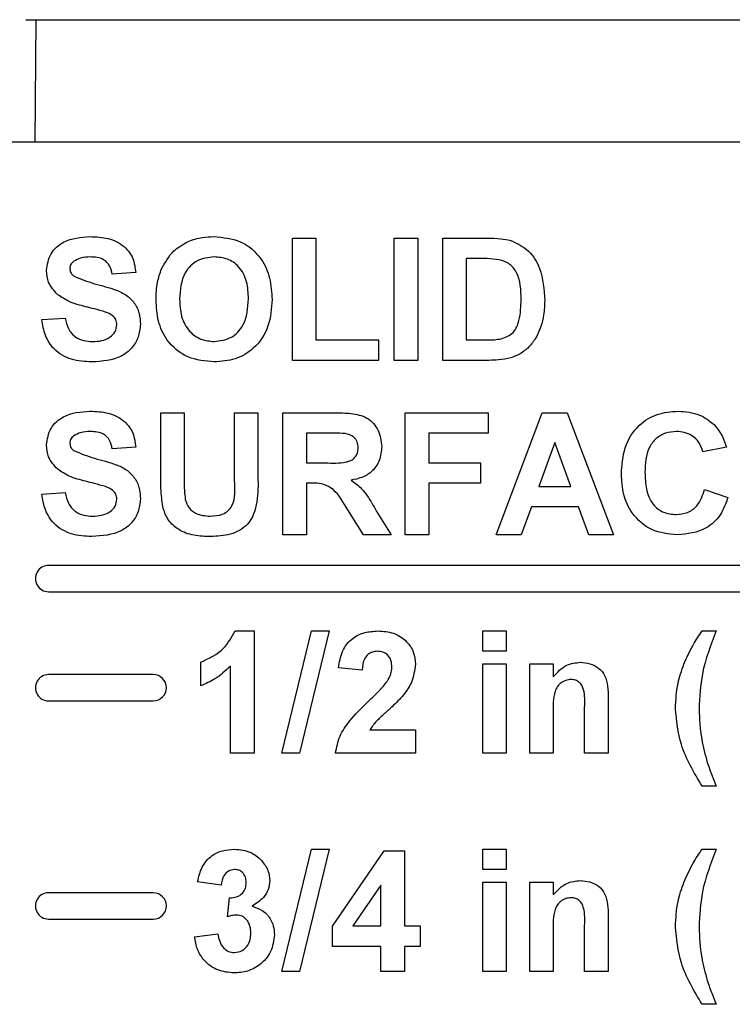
# Model space of a CAD drawing. Header units: inches. Extents: x 0.3 to 33.8, y 0.2 to 21.7.
# Tile 60 of 209: x 13.46 to 13.623, y 9.584 to 9.81. Entities that reach past the tile are written whole.
import ezdxf

# ---------------------------------------------------------------- set-up
doc = ezdxf.new("R2010")
doc.units = ezdxf.units.IN
doc.header["$MEASUREMENT"] = 0

msp = doc.modelspace()

# ---------------------------------------------------------------- linework, layer by layer
at = {"color": 7, "linetype": 'Continuous', "lineweight": 25}
for p, q in [((13.46112766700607, 9.809761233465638), (14.06216395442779, 9.809761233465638)), ((13.46344158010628, 9.809761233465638), (13.46321717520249, 9.781710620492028)), ((13.72513317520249, 9.781710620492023), (13.12513317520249, 9.781710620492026)), ((13.52220497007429, 9.759710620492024), (13.5275895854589, 9.759710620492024)), ((13.52220497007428, 9.731710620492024), (13.52220497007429, 9.759710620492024)), ((13.5275895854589, 9.759710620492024), (13.5275895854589, 9.73637728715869)), ((13.54553830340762, 9.759710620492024), (13.55092291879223, 9.759710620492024)), ((13.54553830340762, 9.731710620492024), (13.54553830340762, 9.759710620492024)), ((13.55092291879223, 9.759710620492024), (13.55092291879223, 9.731710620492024)), ((13.55666650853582, 9.759710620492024), (13.56693654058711, 9.759710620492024)), ((13.55666650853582, 9.731710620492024), (13.55666650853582, 9.759710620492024)), ((13.56471538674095, 9.755043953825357), (13.56205112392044, 9.755043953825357)), ((13.56205112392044, 9.755043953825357), (13.56205112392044, 9.73637728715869)), ((13.48630753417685, 9.751813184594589), (13.48092291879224, 9.751454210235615)), ((13.46476907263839, 9.741043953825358), (13.470153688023, 9.741402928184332)), ((13.5275895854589, 9.73637728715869), (13.54194855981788, 9.73637728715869)), ((13.54194855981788, 9.73637728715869), (13.54194855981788, 9.731710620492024)), ((13.56205112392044, 9.73637728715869), (13.56648221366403, 9.73637728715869)), ((13.54194855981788, 9.731710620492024), (13.52220497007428, 9.731710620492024)), ((13.55092291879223, 9.731710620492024), (13.54553830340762, 9.731710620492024)), ((13.56723942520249, 9.731710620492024), (13.55666650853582, 9.731710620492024)), ((13.49205112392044, 9.719710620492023), (13.49743573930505, 9.719710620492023)), ((13.49205112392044, 9.704835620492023), (13.49205112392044, 9.719710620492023)), ((13.49743573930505, 9.719710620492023), (13.49743573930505, 9.704515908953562)), ((13.50892291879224, 9.719710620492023), (13.51430753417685, 9.719710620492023)), ((13.50892291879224, 9.704190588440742), (13.50892291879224, 9.719710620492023)), ((13.51430753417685, 9.719710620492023), (13.51430753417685, 9.705065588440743)), ((13.52005112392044, 9.719710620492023), (13.53180192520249, 9.719710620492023)), ((13.52005112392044, 9.691710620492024), (13.52005112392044, 9.719710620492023)), ((13.54805112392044, 9.719710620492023), (13.56707676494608, 9.719710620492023)), ((13.54805112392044, 9.691710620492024), (13.54805112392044, 9.719710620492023)), ((13.56707676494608, 9.719710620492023), (13.56707676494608, 9.715043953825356)), ((13.56887163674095, 9.691710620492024), (13.57944455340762, 9.719710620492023)), ((13.57944455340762, 9.719710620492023), (13.58516009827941, 9.719710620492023)), ((13.58516009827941, 9.719710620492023), (13.59579471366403, 9.691710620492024)), ((13.52543573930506, 9.715043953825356), (13.52543573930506, 9.708223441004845)), ((13.53001266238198, 9.715043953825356), (13.52543573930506, 9.715043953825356)), ((13.55343573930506, 9.715043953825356), (13.55343573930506, 9.708223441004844)), ((13.56707676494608, 9.715043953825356), (13.55343573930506, 9.715043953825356)), ((13.48630753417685, 9.711813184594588), (13.48092291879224, 9.711454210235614)), ((13.58233317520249, 9.71289010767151), (13.57867051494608, 9.702838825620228)), ((13.58601266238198, 9.702838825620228), (13.58233317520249, 9.71289010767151)), ((13.62164086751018, 9.711813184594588), (13.61625625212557, 9.710736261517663)), ((13.52543573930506, 9.708223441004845), (13.52977147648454, 9.708223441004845)), ((13.55343573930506, 9.708223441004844), (13.56528189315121, 9.708223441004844)), ((13.56528189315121, 9.708223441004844), (13.56528189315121, 9.703556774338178)), ((13.52664166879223, 9.703556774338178), (13.52543573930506, 9.703556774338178)), ((13.52543573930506, 9.703556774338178), (13.52543573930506, 9.691710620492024)), ((13.56528189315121, 9.703556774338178), (13.55343573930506, 9.703556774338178)), ((13.55343573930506, 9.703556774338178), (13.55343573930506, 9.691710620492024)), ((13.57867051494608, 9.702838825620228), (13.58601266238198, 9.702838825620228)), ((13.46476907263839, 9.701043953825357), (13.470153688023, 9.701402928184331)), ((13.61661522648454, 9.70212087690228), (13.62199984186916, 9.700326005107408)), ((13.57697660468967, 9.698172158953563), (13.5746208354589, 9.691710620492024)), ((13.58772339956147, 9.698172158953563), (13.57697660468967, 9.698172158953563)), ((13.59008477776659, 9.691710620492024), (13.58772339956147, 9.698172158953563)), ((13.5385270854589, 9.691710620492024), (13.53454471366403, 9.698065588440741)), ((13.54142692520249, 9.69725228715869), (13.54482035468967, 9.691710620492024)), ((13.52543573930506, 9.691710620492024), (13.52005112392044, 9.691710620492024)), ((13.54482035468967, 9.691710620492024), (13.5385270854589, 9.691710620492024)), ((13.55343573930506, 9.691710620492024), (13.54805112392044, 9.691710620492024)), ((13.5746208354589, 9.691710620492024), (13.56887163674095, 9.691710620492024)), ((13.59579471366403, 9.691710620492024), (13.59008477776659, 9.691710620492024)), ((13.66033317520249, 9.684710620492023), (13.46633317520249, 9.684710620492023)), ((13.46633317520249, 9.678710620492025), (13.66033317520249, 9.678710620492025)), ((13.509091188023, 9.669710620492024), (13.51341009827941, 9.669710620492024)), ((13.51341009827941, 9.669710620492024), (13.51341009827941, 9.641710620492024)), ((13.51975945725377, 9.641710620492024), (13.52658557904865, 9.669710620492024)), ((13.53064086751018, 9.669710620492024), (13.52382035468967, 9.641710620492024)), ((13.52658557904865, 9.669710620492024), (13.53064086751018, 9.669710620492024)), ((13.56582035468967, 9.669710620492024), (13.57120497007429, 9.669710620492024)), ((13.56582035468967, 9.665043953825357), (13.56582035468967, 9.669710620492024)), ((13.57120497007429, 9.669710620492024), (13.57120497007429, 9.665043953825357)), ((13.61607676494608, 9.669710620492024), (13.61930753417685, 9.669710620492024)), ((13.57120497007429, 9.665043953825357), (13.56582035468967, 9.665043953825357)), ((13.50120497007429, 9.657146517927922), (13.50120497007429, 9.662531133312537)), ((13.56582035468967, 9.662172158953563), (13.57120497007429, 9.662172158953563)), ((13.56582035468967, 9.641710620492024), (13.56582035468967, 9.662172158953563)), ((13.57120497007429, 9.662172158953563), (13.57120497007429, 9.641710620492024)), ((13.5765895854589, 9.662172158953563), (13.58197420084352, 9.662172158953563)), ((13.5765895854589, 9.641710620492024), (13.5765895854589, 9.662172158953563)), ((13.58197420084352, 9.662172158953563), (13.58197420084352, 9.659221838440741)), ((13.5080254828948, 9.641710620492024), (13.5080254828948, 9.66164491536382)), ((13.53817932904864, 9.660736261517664), (13.53279471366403, 9.661263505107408)), ((13.49033317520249, 9.659710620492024), (13.46633317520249, 9.659710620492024)), ((13.46633317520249, 9.653710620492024), (13.49033317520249, 9.653710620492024)), ((13.59453830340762, 9.65436446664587), (13.59453830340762, 9.641710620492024)), ((13.58197420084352, 9.65102712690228), (13.58197420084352, 9.641710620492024)), ((13.589153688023, 9.641710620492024), (13.589153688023, 9.652210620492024)), ((13.53997980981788, 9.64709523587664), (13.55038445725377, 9.64709523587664)), ((13.55038445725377, 9.64709523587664), (13.55038445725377, 9.641710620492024)), ((13.51341009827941, 9.641710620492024), (13.5080254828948, 9.641710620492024)), ((13.52382035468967, 9.641710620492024), (13.51975945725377, 9.641710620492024)), ((13.55038445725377, 9.641710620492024), (13.53207676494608, 9.641710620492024)), ((13.57120497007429, 9.641710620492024), (13.56582035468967, 9.641710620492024)), ((13.58197420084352, 9.641710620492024), (13.5765895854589, 9.641710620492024)), ((13.59453830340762, 9.641710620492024), (13.589153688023, 9.641710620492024)), ((13.61930753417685, 9.634172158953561), (13.61607676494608, 9.634172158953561)), ((13.51975945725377, 9.591710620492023), (13.52658557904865, 9.619710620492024)), ((13.53064086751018, 9.619710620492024), (13.52382035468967, 9.591710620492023)), ((13.52658557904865, 9.619710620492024), (13.53064086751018, 9.619710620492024)), ((13.53135881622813, 9.602104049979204), (13.54319936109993, 9.61935164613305)), ((13.54319936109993, 9.61935164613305), (13.54787163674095, 9.61935164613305)), ((13.54787163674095, 9.61935164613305), (13.54787163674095, 9.60212087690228)), ((13.56582035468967, 9.619710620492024), (13.57120497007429, 9.619710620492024)), ((13.56582035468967, 9.615043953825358), (13.56582035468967, 9.619710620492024)), ((13.57120497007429, 9.619710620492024), (13.57120497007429, 9.615043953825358)), ((13.61607676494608, 9.619710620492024), (13.61930753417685, 9.619710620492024)), ((13.57120497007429, 9.615043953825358), (13.56582035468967, 9.615043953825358)), ((13.50587163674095, 9.611454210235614), (13.50048702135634, 9.612261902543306)), ((13.54248702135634, 9.611442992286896), (13.53608718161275, 9.60212087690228)), ((13.54248702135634, 9.60212087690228), (13.54248702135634, 9.611442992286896)), ((13.56582035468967, 9.612172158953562), (13.57120497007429, 9.612172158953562)), ((13.56582035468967, 9.591710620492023), (13.56582035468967, 9.612172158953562)), ((13.57120497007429, 9.612172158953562), (13.57120497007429, 9.591710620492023)), ((13.5765895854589, 9.612172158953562), (13.58197420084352, 9.612172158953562)), ((13.5765895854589, 9.591710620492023), (13.5765895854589, 9.612172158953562)), ((13.58197420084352, 9.612172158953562), (13.58197420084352, 9.609221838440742)), ((13.49033317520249, 9.609710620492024), (13.46633317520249, 9.609710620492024)), ((13.50730753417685, 9.604235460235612), (13.50781234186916, 9.608582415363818)), ((13.46633317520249, 9.603710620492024), (13.49033317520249, 9.603710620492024)), ((13.59453830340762, 9.60436446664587), (13.59453830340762, 9.591710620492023)), ((13.53135881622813, 9.597454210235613), (13.53135881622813, 9.602104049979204)), ((13.53608718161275, 9.60212087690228), (13.54248702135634, 9.60212087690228)), ((13.54787163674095, 9.60212087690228), (13.5514613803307, 9.60212087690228)), ((13.5514613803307, 9.60212087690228), (13.5514613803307, 9.597454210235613)), ((13.589153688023, 9.591710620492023), (13.589153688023, 9.602210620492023)), ((13.49976907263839, 9.59966414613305), (13.505153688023, 9.600326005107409)), ((13.58197420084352, 9.60102712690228), (13.58197420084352, 9.591710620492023)), ((13.54248702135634, 9.597454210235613), (13.53135881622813, 9.597454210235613)), ((13.54248702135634, 9.591710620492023), (13.54248702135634, 9.597454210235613)), ((13.5514613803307, 9.597454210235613), (13.54787163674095, 9.597454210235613)), ((13.54787163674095, 9.597454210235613), (13.54787163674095, 9.591710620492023)), ((13.52382035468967, 9.591710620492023), (13.51975945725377, 9.591710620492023)), ((13.54787163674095, 9.591710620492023), (13.54248702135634, 9.591710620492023)), ((13.57120497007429, 9.591710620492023), (13.56582035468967, 9.591710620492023)), ((13.58197420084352, 9.591710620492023), (13.5765895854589, 9.591710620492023)), ((13.59453830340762, 9.591710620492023), (13.589153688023, 9.591710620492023)), ((13.61930753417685, 9.584172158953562), (13.61607676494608, 9.584172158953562))]:
    msp.add_line(p, q, dxfattribs=at)
for centre, start, end in [((13.46633317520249, 9.681710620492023), 90, 270.0000000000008), ((13.46633317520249, 9.656710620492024), 90, 270.0000000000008), ((13.49033317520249, 9.656710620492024), 270.0000000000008, 90), ((13.46633317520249, 9.606710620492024), 90, 270.0000000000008), ((13.49033317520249, 9.606710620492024), 270.0000000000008, 90)]:
    msp.add_arc(centre, 0.003000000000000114, start, end, dxfattribs=at)
for points, knots in [([(13.46584599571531, 9.752334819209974), (13.46606084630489, 9.753657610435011), (13.46649044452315, 9.756302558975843), (13.47028299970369, 9.75965169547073), (13.47372103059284, 9.75991097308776), (13.47582436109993, 9.760069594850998)], [0, 0, 0, 0, 0.2797478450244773, 0.5593616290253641, 0.9999999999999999, 0.9999999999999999, 0.9999999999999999, 0.9999999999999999]), ([(13.47582436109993, 9.760069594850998), (13.47723177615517, 9.760009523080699), (13.4800369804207, 9.759889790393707), (13.48368209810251, 9.758137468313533), (13.48590720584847, 9.75512319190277), (13.48617399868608, 9.752917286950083), (13.48630753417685, 9.751813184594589)], [0, 0, 0, 0, 0.2810153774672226, 0.560108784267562, 0.7798250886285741, 1, 1, 1, 1]), ([(13.49831634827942, 9.758970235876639), (13.49938930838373, 9.759334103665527), (13.50130679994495, 9.759984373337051), (13.50332715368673, 9.760043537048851), (13.50421698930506, 9.760069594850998)], [0, 0, 0, 0, 0.559564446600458, 1, 1, 1, 1]), ([(13.50421698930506, 9.760069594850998), (13.50630304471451, 9.759871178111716), (13.5104677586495, 9.759475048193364), (13.51510334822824, 9.755516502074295), (13.51727565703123, 9.750560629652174), (13.51745066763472, 9.747302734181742), (13.51753830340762, 9.745671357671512)], [0, 0, 0, 0, 0.2798306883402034, 0.5586691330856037, 0.7790055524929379, 1, 1, 1, 1]), ([(13.56693654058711, 9.759710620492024), (13.56793654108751, 9.759704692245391), (13.56972149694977, 9.759694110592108), (13.57146867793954, 9.759335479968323), (13.57223702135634, 9.759177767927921)], [0, 0, 0, 0, 0.5602382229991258, 1, 1, 1, 1]), ([(13.57223702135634, 9.759177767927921), (13.57368205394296, 9.758493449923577), (13.57657829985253, 9.757121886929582), (13.57959863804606, 9.752021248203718), (13.57984764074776, 9.747937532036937), (13.57999984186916, 9.745441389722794)], [0, 0, 0, 0, 0.2790721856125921, 0.5593380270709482, 1, 1, 1, 1]), ([(13.49222500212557, 9.752660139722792), (13.49305270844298, 9.75415011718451), (13.4945308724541, 9.756811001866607), (13.49715959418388, 9.758310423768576), (13.49831634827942, 9.758970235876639)], [0, 0, 0, 0, 0.5599556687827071, 1, 1, 1, 1]), ([(13.47589166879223, 9.755402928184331), (13.47513940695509, 9.75537934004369), (13.47379738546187, 9.755337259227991), (13.47262599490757, 9.754693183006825), (13.47211122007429, 9.754410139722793)], [0, 0, 0, 0, 0.5605438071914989, 1, 1, 1, 1]), ([(13.48092291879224, 9.751454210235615), (13.48077986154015, 9.752111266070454), (13.48049513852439, 9.753418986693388), (13.47873880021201, 9.75526084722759), (13.47697256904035, 9.755348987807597), (13.47589166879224, 9.755402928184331)], [0, 0, 0, 0, 0.2815214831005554, 0.5603046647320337, 1, 1, 1, 1]), ([(13.50428429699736, 9.755402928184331), (13.50295238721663, 9.755249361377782), (13.50029179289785, 9.754942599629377), (13.49673663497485, 9.751305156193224), (13.49650218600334, 9.747844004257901), (13.49635881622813, 9.745727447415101)], [0, 0, 0, 0, 0.2802777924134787, 0.5598768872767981, 1, 1, 1, 1]), ([(13.512153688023, 9.745805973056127), (13.51209652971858, 9.747124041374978), (13.51198265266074, 9.749750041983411), (13.51028845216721, 9.753149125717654), (13.5073950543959, 9.755140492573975), (13.50532220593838, 9.755315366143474), (13.50428429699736, 9.755402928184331)], [0, 0, 0, 0, 0.2810873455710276, 0.5600131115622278, 0.7796914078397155, 1, 1, 1, 1]), ([(13.56958397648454, 9.754774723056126), (13.56867800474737, 9.754872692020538), (13.56705948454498, 9.75504771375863), (13.56543191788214, 9.755045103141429), (13.56471538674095, 9.755043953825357)], [0, 0, 0, 0, 0.559753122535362, 1, 1, 1, 1]), ([(13.57461522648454, 9.745699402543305), (13.57456290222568, 9.747877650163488), (13.5744899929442, 9.750912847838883), (13.57200958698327, 9.754026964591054), (13.57039299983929, 9.754525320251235), (13.56958397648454, 9.754774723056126)], [0, 0, 0, 0, 0.5594292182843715, 0.7795157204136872, 1, 1, 1, 1]), ([(13.4684317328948, 9.746753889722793), (13.46760751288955, 9.747646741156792), (13.46613376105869, 9.749243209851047), (13.46593402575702, 9.751389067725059), (13.46584599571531, 9.752334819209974)], [0, 0, 0, 0, 0.5592664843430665, 1, 1, 1, 1]), ([(13.47211122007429, 9.754410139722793), (13.47182790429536, 9.75415090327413), (13.47132085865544, 9.753686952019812), (13.4712582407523, 9.75300952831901), (13.47123061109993, 9.752710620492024)], [0, 0, 0, 0, 0.5587579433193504, 1, 1, 1, 1]), ([(13.47123061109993, 9.752710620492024), (13.47128326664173, 9.75234624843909), (13.47137755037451, 9.751693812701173), (13.47185148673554, 9.75124355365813), (13.47206073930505, 9.751044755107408)], [0, 0, 0, 0, 0.558479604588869, 0.9999999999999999, 0.9999999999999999, 0.9999999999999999, 0.9999999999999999]), ([(13.49097420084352, 9.745542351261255), (13.49101229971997, 9.74690824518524), (13.49108031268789, 9.749346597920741), (13.49187533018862, 9.751647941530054), (13.49222500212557, 9.752660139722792)], [0, 0, 0, 0, 0.5601707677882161, 1, 1, 1, 1]), ([(13.47206073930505, 9.751044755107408), (13.47365379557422, 9.75040352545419), (13.47684761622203, 9.749117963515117), (13.48107604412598, 9.748249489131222), (13.4842205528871, 9.746755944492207), (13.48609536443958, 9.744917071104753), (13.48724260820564, 9.742531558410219), (13.48733713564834, 9.740803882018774), (13.48738445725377, 9.73993898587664)], [0, 0, 0, 0, 0.2494230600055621, 0.5000529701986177, 0.625203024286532, 0.7501423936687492, 0.8749181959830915, 1, 1, 1, 1]), ([(13.47483157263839, 9.744005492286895), (13.47355049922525, 9.744328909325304), (13.4712660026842, 9.744905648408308), (13.469296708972, 9.746189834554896), (13.4684317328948, 9.746753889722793)], [0, 0, 0, 0, 0.5607683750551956, 1, 1, 1, 1]), ([(13.50429551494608, 9.73135164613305), (13.50222438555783, 9.731539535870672), (13.49809086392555, 9.731914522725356), (13.49345119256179, 9.735788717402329), (13.49124201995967, 9.740688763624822), (13.4910635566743, 9.743922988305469), (13.49097420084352, 9.745542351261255)], [0, 0, 0, 0, 0.279942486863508, 0.5587040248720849, 0.7790449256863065, 1, 1, 1, 1]), ([(13.49635881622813, 9.745727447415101), (13.49642311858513, 9.744402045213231), (13.49655128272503, 9.741760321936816), (13.49830733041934, 9.73838640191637), (13.50116229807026, 9.73632978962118), (13.50324325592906, 9.736122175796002), (13.50428429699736, 9.736018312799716)], [0, 0, 0, 0, 0.281020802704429, 0.5601161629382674, 0.7799392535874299, 0.9999999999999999, 0.9999999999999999, 0.9999999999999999, 0.9999999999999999]), ([(13.50428429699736, 9.736018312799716), (13.5056152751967, 9.73619032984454), (13.50827621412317, 9.73653423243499), (13.51176547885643, 9.740233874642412), (13.51200638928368, 9.743691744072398), (13.51215368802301, 9.745805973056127)], [0, 0, 0, 0, 0.279991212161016, 0.5597683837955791, 1, 1, 1, 1]), ([(13.51753830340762, 9.745671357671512), (13.51740037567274, 9.74360127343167), (13.51712531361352, 9.739473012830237), (13.51386274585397, 9.734452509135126), (13.50916483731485, 9.731703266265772), (13.50592014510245, 9.731468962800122), (13.50429551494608, 9.73135164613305)], [0, 0, 0, 0, 0.2805510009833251, 0.5594881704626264, 0.7794339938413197, 1, 1, 1, 1]), ([(13.57006634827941, 9.736646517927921), (13.57106165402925, 9.737025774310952), (13.57305811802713, 9.737786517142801), (13.57448497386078, 9.741469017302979), (13.57456575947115, 9.744092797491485), (13.57461522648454, 9.745699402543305)], [0, 0, 0, 0, 0.278191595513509, 0.5580189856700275, 1, 1, 1, 1]), ([(13.47937484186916, 9.742788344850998), (13.47853105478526, 9.743031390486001), (13.47702417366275, 9.743465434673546), (13.4755015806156, 9.743840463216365), (13.47483157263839, 9.744005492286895)], [0, 0, 0, 0, 0.5599559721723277, 1, 1, 1, 1]), ([(13.57999984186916, 9.745441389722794), (13.57997228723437, 9.744309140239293), (13.57992308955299, 9.742287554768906), (13.57938430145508, 9.740340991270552), (13.57914727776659, 9.739484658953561)], [0, 0, 0, 0, 0.5600799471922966, 1, 1, 1, 1]), ([(13.47624503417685, 9.73135164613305), (13.47467028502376, 9.731432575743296), (13.47153251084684, 9.731593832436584), (13.46756971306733, 9.733870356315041), (13.46541181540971, 9.737395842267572), (13.46498355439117, 9.739826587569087), (13.46476907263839, 9.741043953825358)], [0, 0, 0, 0, 0.2807150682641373, 0.559340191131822, 0.7793086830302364, 1, 1, 1, 1]), ([(13.470153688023, 9.741402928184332), (13.47035181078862, 9.740570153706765), (13.4707466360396, 9.738910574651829), (13.47231675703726, 9.736994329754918), (13.47438197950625, 9.736126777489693), (13.47572057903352, 9.736054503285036), (13.47639086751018, 9.736018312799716)], [0, 0, 0, 0, 0.2805819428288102, 0.5591524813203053, 0.77925062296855, 1, 1, 1, 1]), ([(13.48199984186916, 9.73988289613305), (13.48195946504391, 9.740280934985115), (13.48187877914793, 9.741076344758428), (13.48090200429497, 9.742189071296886), (13.47995474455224, 9.742560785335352), (13.47937484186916, 9.742788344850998)], [0, 0, 0, 0, 0.27977870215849, 0.5590879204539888, 1, 1, 1, 1]), ([(13.48738445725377, 9.73993898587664), (13.48727689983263, 9.738953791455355), (13.4870617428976, 9.736983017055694), (13.4854802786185, 9.734391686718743), (13.48201118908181, 9.7317085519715), (13.478621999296, 9.731498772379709), (13.47624503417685, 9.73135164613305)], [0, 0, 0, 0, 0.1869662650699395, 0.374005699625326, 0.5609668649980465, 1, 1, 1, 1]), ([(13.47639086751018, 9.736018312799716), (13.47710214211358, 9.736047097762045), (13.4785210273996, 9.736104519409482), (13.48038141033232, 9.736864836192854), (13.48172654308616, 9.73821176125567), (13.48190890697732, 9.739326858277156), (13.48199984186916, 9.73988289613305)], [0, 0, 0, 0, 0.2812281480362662, 0.5610076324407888, 0.7810985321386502, 1, 1, 1, 1]), ([(13.57914727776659, 9.739484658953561), (13.57874817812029, 9.73846281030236), (13.578035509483, 9.736638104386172), (13.57673535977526, 9.735179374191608), (13.57616330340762, 9.734537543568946)], [0, 0, 0, 0, 0.560007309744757, 0.9999999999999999, 0.9999999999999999, 0.9999999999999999, 0.9999999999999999]), ([(13.56648221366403, 9.73637728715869), (13.56715560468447, 9.736377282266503), (13.56835762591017, 9.736377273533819), (13.56954441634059, 9.736564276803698), (13.57006634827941, 9.736646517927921)], [0, 0, 0, 0, 0.5602155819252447, 1, 1, 1, 1]), ([(13.57616330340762, 9.734537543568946), (13.57549360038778, 9.733999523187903), (13.57429651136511, 9.733037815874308), (13.57285128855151, 9.732529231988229), (13.5722145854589, 9.732305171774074)], [0, 0, 0, 0, 0.5594429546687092, 1, 1, 1, 1]), ([(13.5722145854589, 9.732305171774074), (13.57129706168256, 9.732099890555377), (13.56965739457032, 9.731733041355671), (13.56797873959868, 9.731717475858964), (13.56723942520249, 9.731710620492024)], [0, 0, 0, 0, 0.5595793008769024, 1, 1, 1, 1]), ([(13.46584599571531, 9.712334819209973), (13.46606084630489, 9.713657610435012), (13.46649044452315, 9.716302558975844), (13.47028299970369, 9.71965169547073), (13.47372103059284, 9.71991097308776), (13.47582436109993, 9.720069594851)], [0, 0, 0, 0, 0.279747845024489, 0.5593616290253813, 1, 1, 1, 1]), ([(13.47582436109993, 9.720069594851), (13.47723177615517, 9.7200095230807), (13.4800369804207, 9.719889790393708), (13.48368209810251, 9.718137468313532), (13.48590720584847, 9.715123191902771), (13.48617399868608, 9.712917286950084), (13.48630753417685, 9.711813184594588)], [0, 0, 0, 0, 0.2810153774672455, 0.5601087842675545, 0.7798250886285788, 1, 1, 1, 1]), ([(13.53180192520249, 9.719710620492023), (13.53307343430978, 9.719690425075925), (13.53560765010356, 9.71965017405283), (13.53885001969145, 9.718979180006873), (13.54082558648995, 9.717307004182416), (13.54228460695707, 9.715166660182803), (13.54251395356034, 9.713236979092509), (13.54266650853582, 9.711953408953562)], [0, 0, 0, 0, 0.2511382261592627, 0.5005378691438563, 0.6257426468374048, 0.7510544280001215, 0.9999999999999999, 0.9999999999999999, 0.9999999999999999, 0.9999999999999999]), ([(13.5975895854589, 9.705648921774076), (13.59771504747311, 9.707706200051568), (13.59796518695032, 9.711807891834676), (13.60110939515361, 9.71683927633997), (13.60571223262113, 9.719692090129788), (13.60893734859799, 9.719943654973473), (13.61055192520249, 9.720069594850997)], [0, 0, 0, 0, 0.2806884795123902, 0.5596217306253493, 0.7795352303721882, 1, 1, 1, 1]), ([(13.61055192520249, 9.720069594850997), (13.61227081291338, 9.7199441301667), (13.61534073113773, 9.719720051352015), (13.61774864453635, 9.717836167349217), (13.6188083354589, 9.717007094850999)], [0, 0, 0, 0, 0.5599131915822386, 1, 1, 1, 1]), ([(13.6188083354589, 9.717007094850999), (13.61951987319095, 9.716135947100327), (13.62079284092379, 9.714577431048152), (13.62138132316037, 9.712659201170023), (13.62164086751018, 9.711813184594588)], [0, 0, 0, 0, 0.5589597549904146, 1, 1, 1, 1]), ([(13.47211122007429, 9.714410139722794), (13.47182790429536, 9.714150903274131), (13.47132085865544, 9.713686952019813), (13.4712582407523, 9.713009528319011), (13.47123061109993, 9.712710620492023)], [0, 0, 0, 0, 0.5587579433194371, 1, 1, 1, 1]), ([(13.47589166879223, 9.715402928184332), (13.47513940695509, 9.71537934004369), (13.47379738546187, 9.71533725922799), (13.47262599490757, 9.714693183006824), (13.47211122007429, 9.714410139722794)], [0, 0, 0, 0, 0.5605438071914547, 1, 1, 1, 1]), ([(13.48092291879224, 9.711454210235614), (13.48077986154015, 9.712111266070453), (13.48049513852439, 9.713418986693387), (13.47873880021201, 9.71526084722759), (13.47697256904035, 9.715348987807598), (13.47589166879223, 9.715402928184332)], [0, 0, 0, 0, 0.2815214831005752, 0.5603046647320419, 1, 1, 1, 1]), ([(13.53429230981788, 9.714954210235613), (13.53349388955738, 9.714988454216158), (13.53206793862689, 9.715049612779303), (13.53064074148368, 9.715045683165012), (13.53001266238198, 9.715043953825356)], [0, 0, 0, 0, 0.5599212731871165, 1, 1, 1, 1]), ([(13.53728189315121, 9.711706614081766), (13.53724432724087, 9.712163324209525), (13.53716931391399, 9.71307530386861), (13.53614588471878, 9.71445714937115), (13.53499477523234, 9.714765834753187), (13.53429230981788, 9.714954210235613)], [0, 0, 0, 0, 0.2810837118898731, 0.5612808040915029, 1, 1, 1, 1]), ([(13.61017612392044, 9.71540292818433), (13.60933879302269, 9.715338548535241), (13.60766556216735, 9.715209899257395), (13.60544921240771, 9.713898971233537), (13.60319368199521, 9.710946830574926), (13.60306470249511, 9.708074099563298), (13.60297420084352, 9.706058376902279)], [0, 0, 0, 0, 0.1871500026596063, 0.3739801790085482, 0.5607377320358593, 1, 1, 1, 1]), ([(13.61625625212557, 9.710736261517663), (13.61600815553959, 9.711479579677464), (13.61551230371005, 9.71296519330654), (13.61386390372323, 9.714479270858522), (13.61201240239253, 9.715293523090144), (13.61078848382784, 9.71536644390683), (13.61017612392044, 9.71540292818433)], [0, 0, 0, 0, 0.2798299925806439, 0.5592749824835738, 0.7794932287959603, 0.9999999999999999, 0.9999999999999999, 0.9999999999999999, 0.9999999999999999]), ([(13.4684317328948, 9.706753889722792), (13.46760751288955, 9.707646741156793), (13.46613376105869, 9.709243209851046), (13.46593402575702, 9.711389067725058), (13.46584599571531, 9.712334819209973)], [0, 0, 0, 0, 0.5592664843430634, 1, 1, 1, 1]), ([(13.47123061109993, 9.712710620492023), (13.47128326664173, 9.712346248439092), (13.47137755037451, 9.711693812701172), (13.47185148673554, 9.71124355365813), (13.47206073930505, 9.711044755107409)], [0, 0, 0, 0, 0.558479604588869, 0.9999999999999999, 0.9999999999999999, 0.9999999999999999, 0.9999999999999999]), ([(13.52977147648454, 9.708223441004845), (13.53135705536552, 9.708169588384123), (13.53333770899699, 9.70810231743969), (13.53564872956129, 9.708717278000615), (13.53660562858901, 9.709457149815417), (13.53720584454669, 9.710518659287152), (13.53725652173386, 9.711310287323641), (13.53728189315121, 9.711706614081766)], [0, 0, 0, 0, 0.5009076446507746, 0.6257175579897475, 0.7503646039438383, 0.8750206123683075, 1, 1, 1, 1]), ([(13.54266650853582, 9.711953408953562), (13.54257458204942, 9.71087214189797), (13.54239102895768, 9.708713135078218), (13.54056790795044, 9.706159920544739), (13.53813658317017, 9.704753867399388), (13.53647567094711, 9.704419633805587), (13.53564407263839, 9.70425228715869)], [0, 0, 0, 0, 0.2799434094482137, 0.5589735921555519, 0.7791835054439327, 1, 1, 1, 1]), ([(13.47206073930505, 9.711044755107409), (13.47365379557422, 9.710403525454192), (13.47684761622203, 9.709117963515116), (13.48107604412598, 9.708249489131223), (13.4842205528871, 9.706755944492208), (13.48609536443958, 9.704917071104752), (13.48724260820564, 9.702531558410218), (13.48733713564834, 9.700803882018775), (13.48738445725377, 9.69993898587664)], [0, 0, 0, 0, 0.2494230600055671, 0.5000529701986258, 0.6252030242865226, 0.7501423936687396, 0.8749181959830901, 1, 1, 1, 1]), ([(13.47483157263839, 9.704005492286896), (13.47355049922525, 9.704328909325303), (13.4712660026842, 9.704905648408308), (13.469296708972, 9.706189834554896), (13.4684317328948, 9.706753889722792)], [0, 0, 0, 0, 0.5607683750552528, 1, 1, 1, 1]), ([(13.51430753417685, 9.705065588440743), (13.51434117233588, 9.703159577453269), (13.5144078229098, 9.699383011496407), (13.51262263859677, 9.693983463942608), (13.50801573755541, 9.691541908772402), (13.50501539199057, 9.69141520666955), (13.50351025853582, 9.69135164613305)], [0, 0, 0, 0, 0.2822197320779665, 0.5591895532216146, 0.7788659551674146, 1, 1, 1, 1]), ([(13.61036122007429, 9.691710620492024), (13.6083624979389, 9.691929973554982), (13.60436816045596, 9.692368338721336), (13.59999517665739, 9.696228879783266), (13.59785210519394, 9.700953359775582), (13.59767717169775, 9.70408230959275), (13.5975895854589, 9.705648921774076)], [0, 0, 0, 0, 0.2795713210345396, 0.5587080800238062, 0.7790526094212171, 1, 1, 1, 1]), ([(13.60297420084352, 9.706058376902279), (13.6030172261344, 9.704781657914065), (13.60310294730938, 9.702237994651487), (13.60439538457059, 9.698793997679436), (13.60712098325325, 9.696679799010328), (13.60913474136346, 9.696478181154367), (13.61014247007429, 9.69637728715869)], [0, 0, 0, 0, 0.2813455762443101, 0.5605371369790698, 0.7800831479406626, 1, 1, 1, 1]), ([(13.47937484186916, 9.702788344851), (13.47853105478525, 9.703031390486), (13.47702417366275, 9.703465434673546), (13.4755015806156, 9.703840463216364), (13.47483157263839, 9.704005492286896)], [0, 0, 0, 0, 0.5599559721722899, 1, 1, 1, 1]), ([(13.48199984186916, 9.69988289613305), (13.48195946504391, 9.700280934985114), (13.48187877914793, 9.701076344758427), (13.48090200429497, 9.702189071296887), (13.47995474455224, 9.702560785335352), (13.47937484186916, 9.702788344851)], [0, 0, 0, 0, 0.2797787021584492, 0.5590879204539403, 1, 1, 1, 1]), ([(13.49260080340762, 9.697762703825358), (13.49240723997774, 9.69907582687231), (13.49206143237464, 9.701421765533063), (13.49205427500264, 9.703792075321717), (13.49205112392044, 9.704835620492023)], [0, 0, 0, 0, 0.5597431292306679, 1, 1, 1, 1]), ([(13.49743573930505, 9.704515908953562), (13.49743140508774, 9.703638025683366), (13.49742366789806, 9.702070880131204), (13.49758398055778, 9.700512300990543), (13.49765448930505, 9.69982680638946)], [0, 0, 0, 0, 0.5601797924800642, 1, 1, 1, 1]), ([(13.50334759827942, 9.696018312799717), (13.50433665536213, 9.696065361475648), (13.50582069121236, 9.696135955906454), (13.50750484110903, 9.697195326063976), (13.50929506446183, 9.699581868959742), (13.50908827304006, 9.70214281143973), (13.50892291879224, 9.704190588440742)], [0, 0, 0, 0, 0.2500196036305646, 0.3751432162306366, 0.500352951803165, 1, 1, 1, 1]), ([(13.53454471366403, 9.698065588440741), (13.53353583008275, 9.699765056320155), (13.53213432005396, 9.702125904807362), (13.52890911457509, 9.703581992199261), (13.5274002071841, 9.703565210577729), (13.52664166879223, 9.703556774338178)], [0, 0, 0, 0, 0.5609860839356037, 0.7793046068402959, 1, 1, 1, 1]), ([(13.53564407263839, 9.70425228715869), (13.53649773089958, 9.703644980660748), (13.5379045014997, 9.702644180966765), (13.53934241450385, 9.700714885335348), (13.5404235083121, 9.699009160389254), (13.5410924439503, 9.697837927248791), (13.54142692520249, 9.69725228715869)], [0, 0, 0, 0, 0.3395610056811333, 0.5595733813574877, 0.7797778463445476, 1, 1, 1, 1]), ([(13.47624503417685, 9.69135164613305), (13.47467028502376, 9.691432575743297), (13.47153251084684, 9.691593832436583), (13.46756971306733, 9.693870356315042), (13.46541181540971, 9.697395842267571), (13.46498355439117, 9.699826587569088), (13.46476907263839, 9.701043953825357)], [0, 0, 0, 0, 0.280715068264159, 0.5593401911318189, 0.779308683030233, 1, 1, 1, 1]), ([(13.470153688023, 9.701402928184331), (13.47035181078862, 9.700570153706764), (13.4707466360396, 9.698910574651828), (13.47231675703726, 9.696994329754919), (13.47438197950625, 9.696126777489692), (13.47572057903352, 9.696054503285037), (13.47639086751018, 9.696018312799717)], [0, 0, 0, 0, 0.2805819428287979, 0.559152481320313, 0.7792506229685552, 1, 1, 1, 1]), ([(13.61014247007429, 9.69637728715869), (13.61102437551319, 9.696465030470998), (13.61278663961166, 9.696640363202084), (13.61545489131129, 9.698600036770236), (13.61617520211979, 9.700785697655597), (13.61661522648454, 9.70212087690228)], [0, 0, 0, 0, 0.280473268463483, 0.5604546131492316, 1, 1, 1, 1]), ([(13.48738445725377, 9.69993898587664), (13.48727689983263, 9.698953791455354), (13.4870617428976, 9.696983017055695), (13.4854802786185, 9.694391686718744), (13.48201118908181, 9.6917085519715), (13.478621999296, 9.691498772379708), (13.47624503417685, 9.69135164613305)], [0, 0, 0, 0, 0.1869662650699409, 0.3740056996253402, 0.5609668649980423, 1, 1, 1, 1]), ([(13.47639086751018, 9.696018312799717), (13.47710214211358, 9.696047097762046), (13.4785210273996, 9.69610451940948), (13.48038141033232, 9.696864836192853), (13.48172654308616, 9.69821176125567), (13.48190890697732, 9.699326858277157), (13.48199984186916, 9.69988289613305)], [0, 0, 0, 0, 0.2812281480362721, 0.5610076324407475, 0.7810985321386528, 1, 1, 1, 1]), ([(13.49765448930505, 9.69982680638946), (13.49788916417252, 9.699164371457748), (13.49835850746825, 9.697839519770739), (13.50043333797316, 9.696236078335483), (13.50224231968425, 9.696100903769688), (13.50334759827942, 9.696018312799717)], [0, 0, 0, 0, 0.2800657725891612, 0.5601238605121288, 0.9999999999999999, 0.9999999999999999, 0.9999999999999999, 0.9999999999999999]), ([(13.62199984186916, 9.700326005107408), (13.6215004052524, 9.69893957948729), (13.62050358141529, 9.696172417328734), (13.61654099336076, 9.692353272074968), (13.61270322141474, 9.69195417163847), (13.61036122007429, 9.691710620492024)], [0, 0, 0, 0, 0.2812764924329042, 0.5613987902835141, 1, 1, 1, 1]), ([(13.50351025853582, 9.69135164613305), (13.50222211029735, 9.691375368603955), (13.49965339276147, 9.69142267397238), (13.49622611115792, 9.692661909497), (13.49368364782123, 9.694913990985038), (13.49296166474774, 9.696813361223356), (13.49260080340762, 9.697762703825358)], [0, 0, 0, 0, 0.2810302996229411, 0.5604071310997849, 0.7802828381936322, 1, 1, 1, 1]), ([(13.50120497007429, 9.662531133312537), (13.5031037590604, 9.663431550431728), (13.50648845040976, 9.665036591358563), (13.50829715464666, 9.668284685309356), (13.509091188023, 9.669710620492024)], [0, 0, 0, 0, 0.5609932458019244, 0.9999999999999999, 0.9999999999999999, 0.9999999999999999, 0.9999999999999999]), ([(13.53279471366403, 9.661263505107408), (13.53298697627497, 9.66254973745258), (13.53336976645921, 9.665110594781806), (13.53568160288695, 9.668079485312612), (13.53875037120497, 9.669509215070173), (13.54077715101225, 9.669643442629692), (13.54179150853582, 9.669710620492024)], [0, 0, 0, 0, 0.2807518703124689, 0.5589701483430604, 0.7792745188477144, 0.9999999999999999, 0.9999999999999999, 0.9999999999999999, 0.9999999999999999]), ([(13.54179150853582, 9.669710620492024), (13.5430044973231, 9.669632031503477), (13.54542431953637, 9.669475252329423), (13.54834535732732, 9.667586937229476), (13.55012173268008, 9.664945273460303), (13.55029685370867, 9.663044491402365), (13.55038445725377, 9.662093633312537)], [0, 0, 0, 0, 0.280572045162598, 0.5597203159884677, 0.7797519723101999, 1, 1, 1, 1]), ([(13.61188125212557, 9.662076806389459), (13.61253776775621, 9.663572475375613), (13.61371020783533, 9.666243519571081), (13.61535360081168, 9.668651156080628), (13.61607676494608, 9.669710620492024)], [0, 0, 0, 0, 0.5599566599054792, 1, 1, 1, 1]), ([(13.61930753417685, 9.669710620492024), (13.6180531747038, 9.666483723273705), (13.6158136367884, 9.66072240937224), (13.61549776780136, 9.65456174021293), (13.61535881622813, 9.65185164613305)], [0, 0, 0, 0, 0.5600974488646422, 1, 1, 1, 1]), ([(13.54167932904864, 9.665043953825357), (13.54128788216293, 9.665018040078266), (13.54050580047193, 9.664966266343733), (13.53945259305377, 9.664378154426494), (13.53840385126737, 9.6629967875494), (13.53827192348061, 9.661668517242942), (13.53817932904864, 9.660736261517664)], [0, 0, 0, 0, 0.187236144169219, 0.3740838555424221, 0.5606964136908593, 1, 1, 1, 1]), ([(13.54499984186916, 9.661370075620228), (13.54497124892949, 9.661897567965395), (13.54491424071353, 9.662949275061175), (13.54411945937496, 9.664253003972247), (13.54292185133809, 9.664963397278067), (13.54209396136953, 9.665017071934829), (13.54167932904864, 9.665043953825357)], [0, 0, 0, 0, 0.2806195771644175, 0.5594955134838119, 0.7793820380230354, 1, 1, 1, 1]), ([(13.55038445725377, 9.662093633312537), (13.5502017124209, 9.660653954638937), (13.54987451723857, 9.658076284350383), (13.54834497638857, 9.655991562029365), (13.54766971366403, 9.6550711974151)], [0, 0, 0, 0, 0.5585193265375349, 1, 1, 1, 1]), ([(13.58197420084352, 9.659221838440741), (13.58292283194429, 9.660266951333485), (13.5846183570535, 9.662134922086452), (13.58710094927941, 9.66240997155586), (13.58819455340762, 9.662531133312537)], [0, 0, 0, 0, 0.5594910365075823, 1, 1, 1, 1]), ([(13.58819455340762, 9.662531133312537), (13.58893397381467, 9.662469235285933), (13.59041207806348, 9.662345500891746), (13.59245358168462, 9.661336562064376), (13.59452124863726, 9.65872861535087), (13.59453126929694, 9.656164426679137), (13.59453830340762, 9.65436446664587)], [0, 0, 0, 0, 0.1873300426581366, 0.3744734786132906, 0.5609048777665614, 1, 1, 1, 1]), ([(13.60997420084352, 9.65195821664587), (13.61006880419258, 9.653898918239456), (13.61023778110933, 9.6573653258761), (13.61137896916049, 9.660636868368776), (13.61188125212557, 9.662076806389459)], [0, 0, 0, 0, 0.559859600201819, 1, 1, 1, 1]), ([(13.5080254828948, 9.66164491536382), (13.50688893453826, 9.660593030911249), (13.50485846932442, 9.658713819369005), (13.50232176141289, 9.65762560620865), (13.50120497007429, 9.657146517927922)], [0, 0, 0, 0, 0.5597477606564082, 1, 1, 1, 1]), ([(13.54393413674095, 9.658133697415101), (13.54426449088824, 9.6586972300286), (13.54485434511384, 9.659703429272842), (13.54495538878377, 9.660860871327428), (13.54499984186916, 9.661370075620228)], [0, 0, 0, 0, 0.5600606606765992, 1, 1, 1, 1]), ([(13.5396488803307, 9.653612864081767), (13.5404959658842, 9.654413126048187), (13.54200797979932, 9.655841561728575), (13.54334580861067, 9.657433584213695), (13.54393413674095, 9.658133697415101)], [0, 0, 0, 0, 0.5602366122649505, 1, 1, 1, 1]), ([(13.58607436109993, 9.658582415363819), (13.58566579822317, 9.658548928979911), (13.58484877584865, 9.658481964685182), (13.58375612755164, 9.657878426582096), (13.58287964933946, 9.657008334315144), (13.58183132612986, 9.654763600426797), (13.58191070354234, 9.652687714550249), (13.58197420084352, 9.65102712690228)], [0, 0, 0, 0, 0.1250324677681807, 0.2500332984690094, 0.3750263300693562, 0.5000575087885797, 1, 1, 1, 1]), ([(13.589153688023, 9.652210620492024), (13.58919755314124, 9.653563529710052), (13.58925236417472, 9.655254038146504), (13.58861795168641, 9.657184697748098), (13.58797481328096, 9.657979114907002), (13.58708352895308, 9.658504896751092), (13.58641084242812, 9.658556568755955), (13.58607436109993, 9.658582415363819)], [0, 0, 0, 0, 0.5005965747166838, 0.6255133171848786, 0.7503216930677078, 0.8751096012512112, 1, 1, 1, 1]), ([(13.53207676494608, 9.641710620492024), (13.53233814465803, 9.64304200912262), (13.53286107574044, 9.645705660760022), (13.53565325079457, 9.649731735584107), (13.53813243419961, 9.652139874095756), (13.5396488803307, 9.653612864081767)], [0, 0, 0, 0, 0.2795770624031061, 0.5593377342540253, 1, 1, 1, 1]), ([(13.54766971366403, 9.6550711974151), (13.54681443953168, 9.654146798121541), (13.54540522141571, 9.652623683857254), (13.5432535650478, 9.650700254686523), (13.54140538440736, 9.649086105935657), (13.54045459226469, 9.647758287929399), (13.53997980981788, 9.64709523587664)], [0, 0, 0, 0, 0.3399892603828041, 0.5601935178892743, 0.7803806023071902, 1, 1, 1, 1]), ([(13.61607676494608, 9.634172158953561), (13.61420706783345, 9.63725644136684), (13.6108683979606, 9.642763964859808), (13.61024742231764, 9.649148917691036), (13.60997420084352, 9.65195821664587)], [0, 0, 0, 0, 0.5600125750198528, 1, 1, 1, 1]), ([(13.61535881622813, 9.65185164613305), (13.61547467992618, 9.64952427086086), (13.61568163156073, 9.645367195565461), (13.61677779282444, 9.641355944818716), (13.61726025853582, 9.63959042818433)], [0, 0, 0, 0, 0.5598588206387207, 1, 1, 1, 1]), ([(13.61726025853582, 9.63959042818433), (13.61761285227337, 9.638567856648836), (13.61824253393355, 9.63674169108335), (13.61898209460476, 9.63495734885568), (13.61930753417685, 9.634172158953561)], [0, 0, 0, 0, 0.559955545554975, 0.9999999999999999, 0.9999999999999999, 0.9999999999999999, 0.9999999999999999]), ([(13.50048702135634, 9.612261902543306), (13.50075098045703, 9.613396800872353), (13.50127679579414, 9.615657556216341), (13.50342196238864, 9.618232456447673), (13.50617244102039, 9.619514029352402), (13.50799081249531, 9.619645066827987), (13.5089004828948, 9.619710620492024)], [0, 0, 0, 0, 0.280733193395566, 0.5592298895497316, 0.7794974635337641, 1, 1, 1, 1]), ([(13.5089004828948, 9.619710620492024), (13.51021216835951, 9.61960204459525), (13.51255553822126, 9.619408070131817), (13.51430941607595, 9.617869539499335), (13.51508157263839, 9.617192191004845)], [0, 0, 0, 0, 0.5597432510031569, 1, 1, 1, 1]), ([(13.61188125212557, 9.61207680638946), (13.61253776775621, 9.613572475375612), (13.61371020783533, 9.61624351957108), (13.61535360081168, 9.618651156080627), (13.61607676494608, 9.619710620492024)], [0, 0, 0, 0, 0.5599566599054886, 1, 1, 1, 1]), ([(13.61930753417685, 9.619710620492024), (13.6180531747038, 9.616483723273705), (13.6158136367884, 9.61072240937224), (13.61549776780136, 9.604561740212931), (13.61535881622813, 9.60185164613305)], [0, 0, 0, 0, 0.5600974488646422, 1, 1, 1, 1]), ([(13.51508157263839, 9.617192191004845), (13.51568932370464, 9.616418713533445), (13.5167752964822, 9.61503660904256), (13.51693119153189, 9.613297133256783), (13.51699984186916, 9.612531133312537)], [0, 0, 0, 0, 0.5596374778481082, 1, 1, 1, 1]), ([(13.50894535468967, 9.615043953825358), (13.50845742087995, 9.614968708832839), (13.5074801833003, 9.61481800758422), (13.50622592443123, 9.613457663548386), (13.50600604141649, 9.612214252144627), (13.50587163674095, 9.611454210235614)], [0, 0, 0, 0, 0.279360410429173, 0.55950517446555, 1, 1, 1, 1]), ([(13.51161522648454, 9.612059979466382), (13.51158751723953, 9.612483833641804), (13.51153221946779, 9.61332969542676), (13.51087935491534, 9.614358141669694), (13.50994495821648, 9.614969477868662), (13.50927877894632, 9.615019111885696), (13.50894535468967, 9.615043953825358)], [0, 0, 0, 0, 0.2804475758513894, 0.5596733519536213, 0.7796155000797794, 1, 1, 1, 1]), ([(13.51699984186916, 9.612531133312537), (13.51693209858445, 9.611829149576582), (13.51679660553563, 9.610425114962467), (13.51543979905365, 9.608219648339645), (13.51390836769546, 9.607243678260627), (13.51297259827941, 9.606647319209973)], [0, 0, 0, 0, 0.2800163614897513, 0.5600595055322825, 1, 1, 1, 1]), ([(13.58197420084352, 9.609221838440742), (13.58292283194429, 9.610266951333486), (13.5846183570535, 9.612134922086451), (13.58710094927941, 9.61240997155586), (13.58819455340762, 9.612531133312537)], [0, 0, 0, 0, 0.5594910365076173, 1, 1, 1, 1]), ([(13.58819455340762, 9.612531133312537), (13.58893397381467, 9.612469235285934), (13.59041207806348, 9.612345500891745), (13.59245358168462, 9.611336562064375), (13.59452124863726, 9.60872861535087), (13.59453126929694, 9.606164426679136), (13.59453830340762, 9.60436446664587)], [0, 0, 0, 0, 0.1873300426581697, 0.3744734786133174, 0.5609048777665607, 0.9999999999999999, 0.9999999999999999, 0.9999999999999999, 0.9999999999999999]), ([(13.50781234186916, 9.608582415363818), (13.50836492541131, 9.608599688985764), (13.50946579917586, 9.608634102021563), (13.51081591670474, 9.60949867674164), (13.5115268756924, 9.610762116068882), (13.51158575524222, 9.61162705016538), (13.51161522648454, 9.612059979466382)], [0, 0, 0, 0, 0.280409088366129, 0.5586395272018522, 0.7790838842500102, 0.9999999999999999, 0.9999999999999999, 0.9999999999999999, 0.9999999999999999]), ([(13.60997420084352, 9.601958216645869), (13.61006880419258, 9.603898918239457), (13.61023778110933, 9.6073653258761), (13.61137896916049, 9.610636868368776), (13.61188125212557, 9.61207680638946)], [0, 0, 0, 0, 0.559859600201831, 1, 1, 1, 1]), ([(13.58607436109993, 9.608582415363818), (13.58566579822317, 9.60854892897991), (13.58484877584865, 9.608481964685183), (13.58375612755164, 9.607878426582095), (13.58287964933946, 9.607008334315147), (13.58183132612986, 9.604763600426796), (13.58191070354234, 9.602687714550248), (13.58197420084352, 9.60102712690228)], [0, 0, 0, 0, 0.1250324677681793, 0.2500332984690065, 0.3750263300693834, 0.5000575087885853, 1, 1, 1, 1]), ([(13.589153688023, 9.602210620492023), (13.58919755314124, 9.603563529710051), (13.58925236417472, 9.605254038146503), (13.58861795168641, 9.6071846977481), (13.58797481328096, 9.607979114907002), (13.58708352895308, 9.608504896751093), (13.58641084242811, 9.608556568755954), (13.58607436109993, 9.608582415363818)], [0, 0, 0, 0, 0.5005965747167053, 0.6255133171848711, 0.7503216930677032, 0.8751096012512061, 1, 1, 1, 1]), ([(13.51297259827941, 9.606647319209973), (13.51378123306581, 9.606387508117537), (13.51539799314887, 9.605868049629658), (13.51704580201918, 9.604088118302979), (13.51794957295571, 9.602091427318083), (13.51803434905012, 9.60076519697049), (13.51807676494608, 9.60010164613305)], [0, 0, 0, 0, 0.2797450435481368, 0.5593138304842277, 0.7795121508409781, 1, 1, 1, 1]), ([(13.50944455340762, 9.604633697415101), (13.50903785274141, 9.604600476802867), (13.50831118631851, 9.604541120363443), (13.50761436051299, 9.60432890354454), (13.50730753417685, 9.604235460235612)], [0, 0, 0, 0, 0.5596800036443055, 1, 1, 1, 1]), ([(13.51269214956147, 9.600455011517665), (13.51266206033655, 9.601009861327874), (13.51260200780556, 9.602117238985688), (13.51186276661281, 9.603504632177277), (13.51075383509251, 9.604472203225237), (13.50988078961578, 9.60457988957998), (13.50944455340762, 9.604633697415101)], [0, 0, 0, 0, 0.2807354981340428, 0.5602961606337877, 0.7802923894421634, 1, 1, 1, 1]), ([(13.61607676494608, 9.584172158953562), (13.61420706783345, 9.587256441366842), (13.6108683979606, 9.59276396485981), (13.61024742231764, 9.599148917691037), (13.60997420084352, 9.601958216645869)], [0, 0, 0, 0, 0.5600125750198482, 1, 1, 1, 1]), ([(13.61535881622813, 9.60185164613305), (13.61547467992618, 9.59952427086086), (13.61568163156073, 9.59536719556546), (13.61677779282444, 9.591355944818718), (13.61726025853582, 9.589590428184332)], [0, 0, 0, 0, 0.5598588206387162, 1, 1, 1, 1]), ([(13.50882756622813, 9.591351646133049), (13.50755185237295, 9.591469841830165), (13.50500303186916, 9.591705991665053), (13.5020633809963, 9.593911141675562), (13.50028563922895, 9.596703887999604), (13.49994132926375, 9.598677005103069), (13.49976907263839, 9.59966414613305)], [0, 0, 0, 0, 0.2798589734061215, 0.5591459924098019, 0.7794428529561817, 1, 1, 1, 1]), ([(13.505153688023, 9.600326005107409), (13.5052489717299, 9.599740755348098), (13.50543917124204, 9.598572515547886), (13.50628689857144, 9.597120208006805), (13.50754100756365, 9.596170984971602), (13.50847361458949, 9.596069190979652), (13.50893974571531, 9.596018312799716)], [0, 0, 0, 0, 0.2807272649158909, 0.5603706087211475, 0.7802665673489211, 1, 1, 1, 1]), ([(13.51807676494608, 9.60010164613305), (13.51790757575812, 9.598771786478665), (13.51756894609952, 9.596110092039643), (13.51499342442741, 9.593249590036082), (13.5119640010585, 9.591582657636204), (13.50987352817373, 9.591428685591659), (13.50882756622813, 9.591351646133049)], [0, 0, 0, 0, 0.2792950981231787, 0.5590050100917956, 0.7793494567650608, 0.9999999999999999, 0.9999999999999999, 0.9999999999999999, 0.9999999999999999]), ([(13.50893974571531, 9.596018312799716), (13.5095494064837, 9.596105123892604), (13.51077007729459, 9.596278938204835), (13.51201135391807, 9.597563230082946), (13.51261851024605, 9.599018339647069), (13.51266758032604, 9.599975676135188), (13.51269214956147, 9.600455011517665)], [0, 0, 0, 0, 0.2788351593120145, 0.5582874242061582, 0.7788358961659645, 0.9999999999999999, 0.9999999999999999, 0.9999999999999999, 0.9999999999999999]), ([(13.61726025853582, 9.589590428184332), (13.61761285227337, 9.588567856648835), (13.61824253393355, 9.586741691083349), (13.61898209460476, 9.58495734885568), (13.61930753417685, 9.584172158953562)], [0, 0, 0, 0, 0.559955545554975, 0.9999999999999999, 0.9999999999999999, 0.9999999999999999, 0.9999999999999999])]:
    msp.add_open_spline(points, degree=3, knots=knots, dxfattribs=at)

doc.saveas('drawing.dxf')
